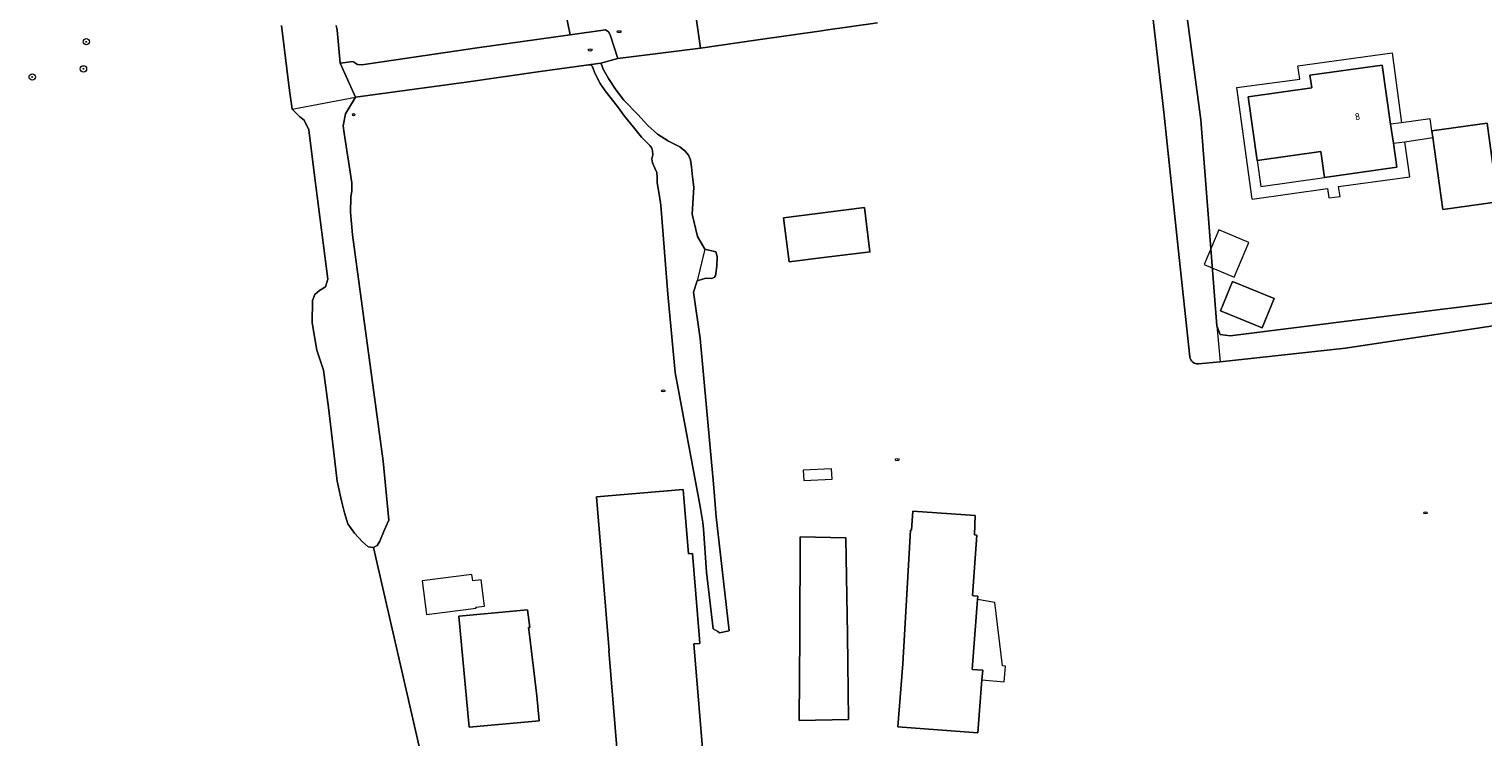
# Model space of a CAD drawing. Header units: metres. Extents: x 92650 to 117222, y 425801 to 461092.
# Tile 103 of 146: x 115727 to 115911, y 426487 to 426576. Entities that reach past the tile are written whole.
import ezdxf
from ezdxf.enums import TextEntityAlignment as Align

# ---------------------------------------------------------------- set-up
doc = ezdxf.new("R2010")
doc.units = ezdxf.units.M
doc.layers.get('0').update_dxf_attribs({"color": 253, "linetype": 'CONTINUOUS', "lineweight": 15})
for name, color, linetype, lineweight in [('B-WE-GR-BEPLANTING_CULTUUR_BODEMBEDEKKER-GV', 253, 'CONTINUOUS', 15), ('B-WE-GR-BOOM-S', 253, 'CONTINUOUS', 15), ('B-WE-GR-STRUIK-GV', 253, 'CONTINUOUS', 15), ('B-WE-IE-MEUBILAIR-S', 253, 'CONTINUOUS', 15), ('B-WE-OG-BEBOUWING-GV', 253, 'CONTINUOUS', 15), ('B-WE-OG-BEBOUWING-T18', 253, 'CONTINUOUS', 15), ('B-WE-OG-BEBOUWING_LUIFEL-GV', 253, 'CONTINUOUS', 15), ('B-WE-OG-BEBOUWING_OVERBOUWING-GV', 253, 'CONTINUOUS', 15), ('B-WE-OG-BEBOUWING_SCHUUR-GV', 253, 'CONTINUOUS', 15), ('B-WE-OG-TERREIN_BEGROEID-GV', 253, 'CONTINUOUS', 15), ('B-WE-OG-TERREIN_ERF-GV', 253, 'CONTINUOUS', 15), ('B-WE-OG-WATER-GV', 253, 'CONTINUOUS', 15), ('B-WE-OG-WATER_MEER-GV', 253, 'CONTINUOUS', 15), ('B-WE-OG-WATER_SLOOT-GV', 253, 'CONTINUOUS', 15)]:
    doc.layers.add(name, color=color, linetype=linetype, lineweight=lineweight)
doc.styles.add('NLCS-ISO', font='NLCS-ISO.ttf')
doc.styles.add('NLCS-ISO-M200-T18', font='NLCS-ISO.ttf', dxfattribs={"height": 0.36})

# ---------------------------------------------------------------- blocks, each defined once
blk = doc.blocks.new('SIE-MEUBILAIR_PAAL_AFSLUITPAAL-SO')
blk.add_circle((0, 0), 0.75)
at = {"style": 'NLCS-ISO'}
blk.add_text('af', height=0.75, dxfattribs=at).set_placement((0, 0.05), align=Align.MIDDLE_CENTER)
blk = doc.blocks.new('SIE-MEUBILAIR_PUT_RIOOLPUT-SO')
blk.add_ellipse((0, 0), major_axis=(1.25, 0), ratio=0.54)
at = {"style": 'NLCS-ISO'}
blk.add_text('ri', height=0.75, dxfattribs=at).set_placement((-0.04, 0.07), align=Align.MIDDLE_CENTER)
blk = doc.blocks.new('SGR-BOOM_GBKN-SO')
at = {"linetype": 'ByBlock', "lineweight": 18}
h = blk.add_hatch(color=0, dxfattribs=at)
h.dxf.hatch_style = 1
edge = h.paths.add_edge_path()
edge.add_arc((0, 0), 0.25, 0, 360)
at = {"color": 0, "linetype": 'ByBlock', "lineweight": 18}
for radius in [2, 0.25]:
    blk.add_circle((0, 0), radius, dxfattribs=at)
at = {"color": 0, "linetype": 'ByBlock', "lineweight": 18, "style": 'NLCS-ISO'}
blk.add_attdef('SOORT', (2.5, 0), '', height=1.5, dxfattribs=at)

msp = doc.modelspace()

# ---------------------------------------------------------------- linework, layer by layer
at = {"layer": 'B-WE-GR-BEPLANTING_CULTUUR_BODEMBEDEKKER-GV', "transparency": 33554687, "flags": 128}
msp.add_lwpolyline([(115795.026, 426578.416), (115795.625, 426575.567), (115800.073, 426576.195), (115800.423, 426575.922), (115800.626, 426575.551), (115801.61, 426572.58), (115811.998, 426573.884), (115811.482, 426577.713), (115809.523, 426579.71), (115805.111, 426579.627), (115801.758, 426579.331), (115800.596, 426579.228)], close=True, dxfattribs=at)
at = {"layer": 'B-WE-GR-STRUIK-GV', "transparency": 33554687, "flags": 128}
for points in [[(115873.615, 426535.004), (115872.141, 426548.688), (115870.336, 426565.844), (115868.778, 426579.282)], [(115834.289, 426577.063), (115827.766, 426576.142), (115827.252, 426576.07), (115819.234, 426574.938), (115811.998, 426573.884), (115801.61, 426572.58), (115799.47, 426572.011), (115799.62, 426571.612), (115799.751, 426571.245), (115800.421, 426570.077), (115801.417, 426568.582), (115802.383, 426567.354), (115804.135, 426565.523), (115805.392, 426564.124), (115806.62, 426563.056), (115807.998, 426562.169), (115809.395, 426561.458), (115810.081, 426560.931), (115810.501, 426560.42), (115810.746, 426559.818), (115810.886, 426558.925), (115811, 426557.688), (115811.156, 426556.375), (115810.961, 426552.969), (115811.648, 426550.188), (115812.563, 426548.563), (115813.955, 426548.245), (115814.101, 426547.668), (115814.05, 426546.449), (115813.915, 426545.228), (115813.724, 426545.011), (115813.394, 426544.889), (115812.688, 426544.938), (115811.578, 426544.594), (115811.125, 426543.156), (115811.953, 426537.313), (115813.648, 426519.031), (115813.985, 426514.878), (115815.609, 426500.5), (115814.406, 426500.281), (115814.179, 426500.416), (115813.617, 426500.75), (115812.789, 426507.906), (115812.386, 426513.371), (115812.328, 426514.156), (115811.955, 426516.152), (115808.805, 426533.031), (115807.906, 426542.906), (115807.004, 426554.129), (115806.873, 426555.24), (115806.67, 426556.228), (115806.556, 426556.912), (115806.57, 426557.623), (115806.527, 426558.227), (115806.263, 426558.791), (115805.973, 426559.448), (115805.897, 426559.946), (115806.004, 426560.453), (115805.988, 426560.94), (115805.88, 426561.284), (115805.633, 426561.614), (115804.571, 426562.666), (115803.574, 426563.942), (115802.447, 426565.333), (115801.546, 426566.529), (115800.012, 426568.528), (115799.399, 426569.425), (115798.696, 426570.755), (115798.502, 426571.309), (115798.372, 426571.617), (115798.222, 426571.772), (115797.898, 426571.795), (115791.551, 426570.919), (115782.531, 426569.581), (115768.595, 426567.732), (115767.33, 426565.619), (115767.032, 426564.103), (115767.178, 426563.179), (115768.13, 426556.905), (115768.121, 426555.93), (115768.017, 426555.132), (115767.974, 426553.215), (115768.189, 426550.369)], [(115768.189, 426550.369), (115772.065, 426521.879), (115772.786, 426514.438), (115772.196, 426513.15), (115771.66, 426511.793), (115771.312, 426511.24), (115770.855, 426511.015), (115782.017, 426462.369)], [(115918.719, 426539.969), (115893.211, 426536.125), (115877.422, 426534.375), (115874.704, 426534.115)]]:
    msp.add_lwpolyline(points, dxfattribs=at)
for points in [[(115823.16, 426546.98), (115822.47, 426552.53), (115822.473, 426552.53), (115832.66, 426553.8), (115833.349, 426548.245), (115833.35, 426548.24), (115827.481, 426547.514), (115823.164, 426546.98)], [(115799.581, 426509.287), (115798.908, 426517.404), (115809.824, 426518.309), (115810.497, 426510.192), (115811.004, 426510.234), (115811.852, 426500), (115811.94, 426498.937), (115811.192, 426498.875), (115812.494, 426483.17), (115816.727, 426483.524), (115817.579, 426473.341), (115813.345, 426472.987), (115813.353, 426472.891), (115807.743, 426472.366), (115807.735, 426472.462), (115802.609, 426472.033), (115800.454, 426498.035), (115800.513, 426498.04), (115800.351, 426500)], [(115847.443, 426494.33), (115847.141, 426490.475), (115846.922, 426487.656), (115836.867, 426488.438), (115837.481, 426496.342), (115837.691, 426500), (115838.449, 426513.183), (115838.585, 426513.173), (115838.724, 426515.599), (115846.603, 426515.043), (115846.515, 426512.583), (115846.787, 426512.563), (115846.259, 426504.946), (115846.431, 426504.914), (115846.919, 426504.876), (115846.886, 426504.449), (115846.201, 426495.665), (115847.539, 426495.561), (115847.476, 426494.75)], [(115824.452, 426489.243), (115824.501, 426500), (115824.557, 426512.356), (115830.328, 426512.232), (115830.506, 426500), (115830.661, 426489.333)], [(115791.408, 426492.342), (115791.7, 426489.189), (115782.905, 426488.38), (115781.614, 426502.352), (115790.245, 426503.149), (115790.513, 426500.942), (115790.375, 426500.925), (115790.486, 426500)]]:
    msp.add_lwpolyline(points, close=True, dxfattribs=at)
at = {"layer": 'B-WE-GR-STRUIK-GV', "transparency": 33554687}
msp.add_lwpolyline([(115874.704, 426534.115, -0.4105105), (115873.615, 426535.004)], format="xyb", dxfattribs=at)
at = {"layer": 'B-WE-OG-BEBOUWING-GV', "transparency": 33554687, "flags": 128}
for points in [[(115898.887, 426564.315), (115897.832, 426571.756), (115888.731, 426570.468), (115888.953, 426568.874), (115880.932, 426567.756), (115882.068, 426559.743), (115890.09, 426560.881), (115890.554, 426557.606), (115899.655, 426558.897), (115899.229, 426561.9)], [(115912.385, 426554.525), (115911.016, 426564.456), (115904.088, 426563.488), (115904.209, 426562.614), (115905.456, 426553.569)], [(115823.16, 426546.98), (115823.164, 426546.98), (115827.481, 426547.514), (115833.35, 426548.24), (115833.349, 426548.245), (115832.66, 426553.8), (115822.473, 426552.53), (115822.47, 426552.53)], [(115878.96, 426544.52), (115877.45, 426540.82), (115882.7, 426538.67), (115884.21, 426542.38)], [(115799.581, 426509.287), (115800.351, 426500), (115800.513, 426498.04), (115800.454, 426498.035), (115802.609, 426472.033), (115807.735, 426472.462), (115807.743, 426472.366), (115813.353, 426472.891), (115813.345, 426472.987), (115817.579, 426473.341), (115816.727, 426483.524), (115812.494, 426483.17), (115811.192, 426498.875), (115811.94, 426498.937), (115811.852, 426500), (115811.004, 426510.234), (115810.497, 426510.192), (115809.824, 426518.309), (115798.908, 426517.404)], [(115837.481, 426496.342), (115836.867, 426488.438), (115846.922, 426487.656), (115847.141, 426490.475), (115847.443, 426494.33), (115847.476, 426494.75), (115847.539, 426495.561), (115846.201, 426495.665), (115846.886, 426504.449), (115846.919, 426504.876), (115846.431, 426504.914), (115846.259, 426504.946), (115846.787, 426512.563), (115846.515, 426512.583), (115846.603, 426515.043), (115838.724, 426515.599), (115838.585, 426513.173), (115838.449, 426513.183), (115837.691, 426500)], [(115824.452, 426489.243), (115830.661, 426489.333), (115830.506, 426500), (115830.328, 426512.232), (115824.557, 426512.356), (115824.501, 426500)], [(115791.408, 426492.342), (115790.486, 426500), (115790.375, 426500.925), (115790.513, 426500.942), (115790.245, 426503.149), (115781.614, 426502.352), (115782.905, 426488.38), (115791.7, 426489.189)]]:
    msp.add_lwpolyline(points, close=True, dxfattribs=at)
at = {"layer": 'B-WE-OG-BEBOUWING_LUIFEL-GV', "transparency": 33554687, "flags": 128}
for points in [[(115882.532, 426556.469), (115890.554, 426557.606), (115890.09, 426560.881), (115882.068, 426559.743)], [(115849.053, 426504.068), (115846.886, 426504.449), (115846.201, 426495.665), (115847.539, 426495.561), (115847.476, 426494.75), (115847.443, 426494.33), (115850.253, 426494.111), (115850.286, 426494.532), (115850.406, 426496.068), (115850.028, 426496.097)]]:
    msp.add_lwpolyline(points, close=True, dxfattribs=at)
at = {"layer": 'B-WE-OG-BEBOUWING_OVERBOUWING-GV', "transparency": 33554687, "flags": 128}
for points in [[(115879.191, 426545.061), (115881.029, 426549.432), (115877.268, 426551.013), (115875.43, 426546.642)], [(115783.768, 426503.352), (115783.749, 426503.505), (115784.82, 426503.638), (115784.41, 426506.938), (115783.338, 426506.804), (115783.24, 426507.592), (115776.986, 426506.814), (115777.513, 426502.574)]]:
    msp.add_lwpolyline(points, close=True, dxfattribs=at)
at = {"layer": 'B-WE-OG-BEBOUWING_SCHUUR-GV', "transparency": 33554687, "flags": 128}
msp.add_lwpolyline([(115828.571, 426519.593), (115828.511, 426520.899), (115824.94, 426520.74), (115825, 426519.43)], close=True, dxfattribs=at)
at = {"layer": 'B-WE-OG-TERREIN_BEGROEID-GV', "transparency": 33554687, "flags": 128}
msp.add_lwpolyline([(115782.017, 426462.369), (115770.855, 426511.015), (115770.164, 426511.092), (115769.483, 426511.705), (115768.442, 426512.803), (115767.626, 426513.967), (115767.215, 426515.367), (115766.844, 426516.89), (115766.287, 426519.355), (115765.735, 426524.03), (115765.194, 426528.634), (115764.559, 426533.328), (115763.734, 426535.849), (115763.136, 426539.3), (115763.179, 426542.117), (115763.481, 426542.853), (115764.057, 426543.348), (115764.796, 426543.847), (115765.115, 426544.81), (115764.535, 426549.351), (115763.366, 426558.164), (115762.707, 426563.6), (115762.104, 426564.819), (115761.564, 426565.226), (115760.605, 426566.212), (115760.294, 426568.568), (115759.282, 426576.754)], dxfattribs=at)
at = {"layer": 'B-WE-OG-TERREIN_ERF-GV', "transparency": 33554687, "flags": 128}
for points in [[(115877.008, 426538.938), (115877.43, 426537.844), (115878.695, 426537.656), (115895.387, 426539.745), (115916.906, 426542.438), (115919.998, 426542.81), (115921.169, 426544.282), (115920.421, 426548.678), (115913.706, 426588.122), (115913.654, 426588.431), (115912.801, 426588.297), (115909.36, 426587.757), (115909.326, 426587.752), (115905.412, 426587.138), (115905.366, 426587.058), (115905.016, 426586.447), (115891.813, 426584.531), (115874.125, 426581.781), (115873.258, 426581.063), (115872.953, 426580.313), (115874.992, 426564.844)], [(115898.887, 426564.315), (115899.229, 426561.9), (115900.661, 426562.105), (115904.209, 426562.614), (115904.088, 426563.488), (115903.882, 426564.981), (115900.265, 426564.462)], [(115878.96, 426544.52), (115884.21, 426542.38), (115882.7, 426538.67), (115877.45, 426540.82)]]:
    msp.add_lwpolyline(points, close=True, dxfattribs=at)
for points in [[(115766.148, 426576.75), (115766.271, 426576.148), (115766.662, 426572.011), (115768.28, 426572.191), (115768.372, 426572.13), (115768.844, 426571.813), (115769.375, 426571.781), (115783.901, 426573.912), (115795.625, 426575.567), (115795.026, 426578.416)], [(115881.451, 426554.877), (115879.505, 426568.934), (115887.474, 426569.962), (115887.21, 426571.673), (115899.091, 426573.284), (115900.265, 426564.462)], [(115899.229, 426561.9), (115899.655, 426558.897), (115890.554, 426557.606), (115890.09, 426560.881), (115882.068, 426559.743), (115880.932, 426567.756), (115888.953, 426568.874), (115888.731, 426570.468), (115897.832, 426571.756), (115898.887, 426564.315)], [(115904.088, 426563.488), (115911.016, 426564.456), (115912.385, 426554.525), (115905.456, 426553.569), (115904.209, 426562.614)], [(115881.451, 426554.877), (115890.945, 426556.205), (115891.122, 426555.043), (115892.53, 426555.217), (115892.331, 426556.445), (115901.312, 426557.689), (115900.661, 426562.105)]]:
    msp.add_lwpolyline(points, dxfattribs=at)
at = {"layer": 'B-WE-OG-WATER-GV', "transparency": 33554687, "flags": 128}
msp.add_lwpolyline([(115766.662, 426572.011), (115768.595, 426567.732), (115782.531, 426569.581), (115791.551, 426570.919), (115797.898, 426571.795), (115799.47, 426572.011), (115801.61, 426572.58), (115800.626, 426575.551), (115800.423, 426575.922), (115800.073, 426576.195), (115795.625, 426575.567), (115783.901, 426573.912), (115769.375, 426571.781), (115768.844, 426571.813), (115768.372, 426572.13), (115768.28, 426572.191)], close=True, dxfattribs=at)
at = {"layer": 'B-WE-OG-WATER_MEER-GV', "transparency": 33554687, "flags": 128}
msp.add_lwpolyline([(115811.482, 426577.713), (115811.998, 426573.884), (115819.234, 426574.938), (115827.252, 426576.07), (115827.766, 426576.142), (115834.289, 426577.063)], dxfattribs=at)
at = {"layer": 'B-WE-OG-WATER_SLOOT-GV', "transparency": 33554687, "flags": 128}
for points in [[(115877.008, 426538.938), (115874.992, 426564.844), (115872.953, 426580.313), (115873.258, 426581.063), (115874.125, 426581.781), (115867.085, 426581.019)], [(115867.085, 426581.019), (115868.778, 426579.282), (115870.336, 426565.844), (115872.141, 426548.688), (115873.615, 426535.004)], [(115759.282, 426576.754), (115760.294, 426568.568), (115760.605, 426566.212), (115768.595, 426567.732), (115766.662, 426572.011), (115766.271, 426576.148), (115766.148, 426576.75)], [(115812.563, 426548.563), (115811.648, 426550.188), (115810.961, 426552.969), (115811.156, 426556.375), (115811, 426557.688), (115810.886, 426558.925), (115810.746, 426559.818), (115810.501, 426560.42), (115810.081, 426560.931), (115809.395, 426561.458), (115807.998, 426562.169), (115806.62, 426563.056), (115805.392, 426564.124), (115804.135, 426565.523), (115802.383, 426567.354), (115801.417, 426568.582), (115800.421, 426570.077), (115799.751, 426571.245), (115799.62, 426571.612), (115799.47, 426572.011), (115797.898, 426571.795), (115798.222, 426571.772), (115798.372, 426571.617), (115798.502, 426571.309), (115798.696, 426570.755), (115799.399, 426569.425), (115800.012, 426568.528), (115801.546, 426566.529), (115802.447, 426565.333), (115803.574, 426563.942), (115804.571, 426562.666), (115805.633, 426561.614), (115805.88, 426561.284), (115805.988, 426560.94), (115806.004, 426560.453), (115805.897, 426559.946), (115805.973, 426559.448), (115806.263, 426558.791), (115806.527, 426558.227), (115806.57, 426557.623), (115806.556, 426556.912), (115806.67, 426556.228), (115806.873, 426555.24), (115807.004, 426554.129), (115807.906, 426542.906), (115808.805, 426533.031), (115811.955, 426516.152), (115812.328, 426514.156), (115812.386, 426513.371), (115812.789, 426507.906), (115813.617, 426500.75), (115814.179, 426500.416), (115814.406, 426500.281), (115815.609, 426500.5), (115813.985, 426514.878), (115813.648, 426519.031), (115811.953, 426537.313), (115811.125, 426543.156), (115811.578, 426544.594)], [(115760.605, 426566.212), (115761.564, 426565.226), (115762.104, 426564.819), (115762.707, 426563.6), (115763.366, 426558.164), (115764.535, 426549.351), (115765.115, 426544.81), (115764.796, 426543.847), (115764.057, 426543.348), (115763.481, 426542.853), (115763.179, 426542.117), (115763.136, 426539.3), (115763.734, 426535.849), (115764.559, 426533.328), (115765.194, 426528.634), (115765.735, 426524.03), (115766.287, 426519.355), (115766.844, 426516.89), (115767.215, 426515.367), (115767.626, 426513.967), (115768.442, 426512.803), (115769.483, 426511.705), (115770.164, 426511.092), (115770.855, 426511.015), (115771.312, 426511.24), (115771.66, 426511.793), (115772.196, 426513.15), (115772.786, 426514.438), (115772.065, 426521.879), (115768.189, 426550.369), (115767.974, 426553.215), (115768.017, 426555.132), (115768.121, 426555.93), (115768.13, 426556.905), (115767.178, 426563.179), (115767.032, 426564.103), (115767.33, 426565.619), (115768.595, 426567.732)], [(115874.704, 426534.115), (115877.422, 426534.375)]]:
    msp.add_lwpolyline(points, dxfattribs=at)
for points in [[(115813.394, 426544.889), (115813.724, 426545.011), (115813.915, 426545.228), (115814.05, 426546.449), (115814.101, 426547.668), (115813.955, 426548.245), (115812.563, 426548.563), (115811.578, 426544.594), (115812.688, 426544.938)], [(115919.998, 426542.81), (115916.906, 426542.438), (115895.387, 426539.745), (115878.695, 426537.656), (115877.43, 426537.844), (115877.008, 426538.938), (115877.422, 426534.375), (115893.211, 426536.125), (115918.719, 426539.969), (115919.141, 426539.719), (115919.508, 426539.031)]]:
    msp.add_lwpolyline(points, close=True, dxfattribs=at)
at = {"layer": 'B-WE-OG-WATER_SLOOT-GV', "transparency": 33554687}
msp.add_lwpolyline([(115873.615, 426535.004, 0.4105105), (115874.704, 426534.115)], format="xyb", dxfattribs=at)

# ---------------------------------------------------------------- block references
at = {"layer": 'B-WE-GR-BOOM-S', "transparency": 33554687, "xscale": 0.2, "yscale": 0.2, "zscale": 0.2}
for p in [(115734.697, 426574.692), (115734.346, 426571.277), (115727.897, 426570.256)]:
    msp.add_blockref('SGR-BOOM_GBKN-SO', p, dxfattribs=at)
at = {"layer": 'B-WE-IE-MEUBILAIR-S', "transparency": 33554687, "xscale": 0.2, "yscale": 0.2, "zscale": 0.2}
for name, p in [('SIE-MEUBILAIR_PUT_RIOOLPUT-SO', (115801.76, 426575.95)), ('SIE-MEUBILAIR_PUT_RIOOLPUT-SO', (115798.12, 426573.65)), ('SIE-MEUBILAIR_PAAL_AFSLUITPAAL-SO', (115768.348, 426565.517)), ('SIE-MEUBILAIR_PUT_RIOOLPUT-SO', (115807.332, 426530.739)), ('SIE-MEUBILAIR_PUT_RIOOLPUT-SO', (115836.767, 426522.059)), ('SIE-MEUBILAIR_PUT_RIOOLPUT-SO', (115903.282, 426515.379))]:
    msp.add_blockref(name, p, dxfattribs=at)

# ---------------------------------------------------------------- texts
at = {"layer": 'B-WE-OG-BEBOUWING-T18', "transparency": 33554687, "style": 'NLCS-ISO-M200-T18'}
msp.add_text('8', height=0.9, rotation=8.1, dxfattribs=at).set_placement((115894.712, 426565.27), align=Align.MIDDLE)

doc.saveas('drawing.dxf')
